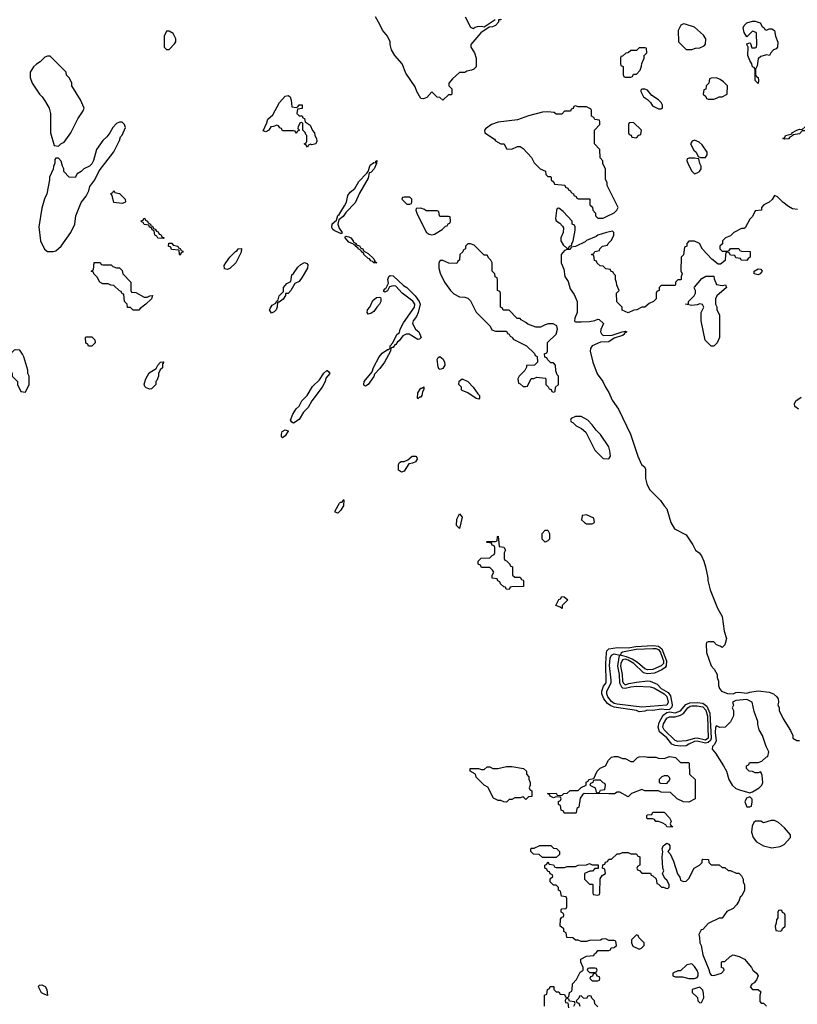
# Model space of a CAD drawing. Header units: inches. Extents: x 2792272 to 2951639, y 860504 to 1033803.
# Tile 92 of 209: x 2848309 to 2853934, y 981724 to 988849. Entities that reach past the tile are written whole.
import ezdxf

# ---------------------------------------------------------------- set-up
doc = ezdxf.new("R2010")
doc.units = ezdxf.units.IN
doc.header["$MEASUREMENT"] = 0
doc.layers.add('C8948', color=7, linetype='Continuous')
doc.layers.add('C8958', color=7, linetype='Continuous')

msp = doc.modelspace()

# ---------------------------------------------------------------- linework, layer by layer
at = {"layer": 'C8948', "color": 4}
for points, elevation in [([(2849390, 988766), (2849370, 988766), (2849354, 988730), (2849354, 988650), (2849370, 988634), (2849390, 988634), (2849430, 988674), (2849438, 988690), (2849438, 988710), (2849418, 988750)], 12), ([(2848530, 988586), (2848510, 988586), (2848490, 988578), (2848456.9, 988543.1), (2848430, 988528), (2848410, 988508), (2848384.7, 988470), (2848384.7, 988430), (2848398, 988390), (2848451.3, 988310), (2848471.3, 988290), (2848495.3, 988255.3), (2848522, 988210), (2848531.3, 988170), (2848532, 988030), (2848558, 987938), (2848590, 987934), (2848606, 987950), (2848630, 987962), (2848679, 988030), (2848730, 988132), (2848768, 988190), (2848775.3, 988210), (2848748, 988270), (2848686, 988370), (2848686, 988390), (2848670, 988426), (2848648.4, 988448.4), (2848646, 988470)], 12), ([(2849050, 988108), (2849030, 988108), (2849010, 988098), (2848982, 988070), (2848962, 988030), (2848938.8, 988001.2), (2848910, 987975.3), (2848864.7, 987910), (2848842, 987830), (2848830, 987806), (2848814, 987790), (2848774, 987770), (2848754, 987750), (2848725.4, 987734.6), (2848710, 987706), (2848666, 987710), (2848628, 987750), (2848628, 987770), (2848618, 987790), (2848610, 987826), (2848590, 987846), (2848570, 987846), (2848563.6, 987836.4), (2848562, 987810), (2848552.7, 987787.3), (2848551.6, 987768.4), (2848524.7, 987710), (2848524.7, 987690), (2848506, 987590), (2848487.5, 987552.5), (2848470, 987486), (2848446.8, 987350), (2848458.8, 987250), (2848487.5, 987187.5), (2848511.1, 987171.1), (2848550, 987171), (2848570, 987176), (2848608.7, 987210), (2848679, 987310), (2848709, 987370), (2848714, 987430), (2848754, 987526), (2848790, 987572), (2848808.7, 987610), (2848817.2, 987642.8), (2848853.2, 987690), (2848884, 987756), (2848990, 987892), (2849030, 987974), (2849038, 988002), (2849050, 988014), (2849075.3, 988070), (2849068, 988090)], 12), ([(2849050, 987518), (2848990, 987526), (2848978, 987578), (2848968.4, 987591.6), (2848982, 987598), (2848990, 987614), (2848998, 987598), (2849030, 987592), (2849072, 987550), (2849074, 987530), (2849070, 987526)], 8), ([(2849350, 987266), (2849307.3, 987267.3), (2849302, 987282), (2849286, 987290), (2849282, 987322), (2849267.3, 987327.3), (2849262, 987342), (2849247.3, 987347.3), (2849242, 987362), (2849210, 987366), (2849202, 987382), (2849190, 987386), (2849187.3, 987392.7), (2849202, 987398), (2849208, 987412), (2849214, 987410), (2849218, 987398), (2849234, 987390), (2849238, 987378), (2849254, 987370), (2849258, 987358), (2849270, 987354), (2849278, 987338), (2849290, 987334), (2849298, 987318), (2849310, 987314), (2849318, 987298), (2849330, 987294), (2849338, 987278), (2849354, 987270)], 8), ([(2849470, 987146), (2849466, 987150), (2849462, 987182), (2849407.3, 987187.3), (2849402, 987202), (2849386, 987210), (2849387.3, 987232.7), (2849410, 987232), (2849418, 987218), (2849454, 987210), (2849458, 987198), (2849470, 987194), (2849478, 987178), (2849490, 987174), (2849490, 987166), (2849478, 987162)], 8), ([(2849810, 987042), (2849790, 987046), (2849789, 987070), (2849799, 987090), (2849829.4, 987130.6), (2849870, 987171.3), (2849882, 987178), (2849890, 987191.3), (2849912.7, 987192.7), (2849910, 987166), (2849871.3, 987090), (2849830, 987048.7)], 8), ([(2848910, 987074), (2848970, 987074), (2848983.6, 987063.6), (2849010, 987054), (2849030, 987054), (2849050, 987034), (2849054, 987010), (2849114, 986950), (2849114, 986890), (2849118, 986878), (2849150, 986874), (2849210, 986842), (2849230, 986842), (2849250, 986852), (2849270, 986854), (2849262, 986830), (2849222, 986790), (2849179.6, 986760.4), (2849170, 986746), (2849130, 986746), (2849110, 986766), (2849090, 986766), (2849086, 986790), (2849068, 986810), (2849062, 986862), (2849050, 986866), (2849042, 986882), (2849030, 986886), (2848990, 986926), (2848968.4, 986928.4), (2848950, 986938), (2848910, 986938), (2848888.9, 986948.9), (2848870, 986986), (2848846, 987010), (2848842, 987022), (2848826, 987030), (2848842, 987038), (2848847.3, 987092.7), (2848887.3, 987092.7), (2848894, 987090), (2848898, 987078)], 8), ([(2848830, 986486), (2848807.3, 986487.3), (2848802, 986502), (2848788.4, 986508.4), (2848786, 986550), (2848790, 986554), (2848830, 986554), (2848851.6, 986531.6), (2848854, 986510)], 8), ([(2848279.6, 986460.4), (2848270, 986458), (2848250, 986438), (2848241, 986410), (2848238, 986350), (2848245.4, 986305.4), (2848254, 986290), (2848254, 986270), (2848294, 986230), (2848294, 986210), (2848318, 986158), (2848350, 986154), (2848378, 986210), (2848378, 986270), (2848368.4, 986288.4), (2848367.3, 986312.7), (2848339, 986410), (2848330, 986428), (2848310, 986458)], 12), ([(2849250, 986175.3), (2849224.7, 986184.7), (2849214.6, 986194.6), (2849209.1, 986210.9), (2849222, 986250), (2849245.6, 986294.4), (2849295.3, 986324.7), (2849308, 986350), (2849328, 986370), (2849350, 986374), (2849352, 986370), (2849342, 986358), (2849342, 986330), (2849324.7, 986315.3), (2849312, 986290), (2849312, 986270), (2849302, 986238), (2849294, 986230), (2849294, 986210), (2849270, 986186), (2849262, 986178)], 8), ([(2848510, 981788.7), (2848490, 981794), (2848467.2, 981807.2), (2848445.2, 981850), (2848450, 981862), (2848470, 981866), (2848493.4, 981853.4), (2848506, 981830)], 8)]:
    msp.add_lwpolyline(points, close=True, dxfattribs=dict(at, elevation=elevation))
at = {"layer": 'C8958', "color": 4}
for points, elevation in [([(2851792.7, 988852.7), (2851788.4, 988848.4), (2851771.6, 988848.4), (2851771.6, 988831.6), (2851751.9, 988808.1), (2851730, 988798), (2851704.7, 988795.3), (2851645.2, 988754.8), (2851572, 988670), (2851572, 988650), (2851598, 988610), (2851611.1, 988571.1), (2851611.6, 988508.4), (2851594, 988490), (2851576.9, 988483.1), (2851543.6, 988476.4), (2851530, 988468), (2851490, 988466), (2851439.6, 988420.4), (2851414, 988390), (2851414, 988370), (2851434, 988350), (2851434, 988310), (2851430, 988306), (2851410, 988306), (2851370, 988268), (2851347.3, 988287.3), (2851330, 988288), (2851290, 988328), (2851253.2, 988286.8), (2851230, 988277.2), (2851210, 988278), (2851182, 988330), (2851170, 988364), (2851103, 988463), (2851075.3, 988530), (2851022, 988590), (2850998, 988630), (2850988.7, 988670), (2850988.7, 988690), (2850968.7, 988730), (2850932.9, 988772.9), (2850915.1, 988815.1), (2850882, 988870)], 8), ([(2851532, 988870), (2851570, 988794), (2851590, 988784.7), (2851604, 988796), (2851620.2, 988799.8), (2851650, 988802.8), (2851670, 988798), (2851748.7, 988850)], 8), ([(2853934.6, 987474.6), (2853900.4, 987480.4), (2853870, 987498), (2853829.3, 987529.3), (2853790, 987568), (2853770, 987578), (2853751.1, 987548.9), (2853731.1, 987528.9), (2853691.6, 987508.4), (2853674, 987490), (2853674, 987470), (2853630, 987466), (2853610, 987426), (2853590, 987406), (2853556.9, 987343.1), (2853550, 987338), (2853530, 987338), (2853474, 987310), (2853450, 987286), (2853414, 987270), (2853394, 987250), (2853392.7, 987227.3), (2853374, 987210), (2853374, 987190), (2853390, 987174), (2853430, 987174), (2853442, 987178), (2853450, 987194), (2853510, 987194), (2853518, 987178), (2853530, 987174), (2853592.7, 987172.7), (2853594, 987130), (2853578, 987122), (2853570, 987106), (2853528.4, 987108.4), (2853522, 987122), (2853490, 987126), (2853482, 987142), (2853450, 987146), (2853442, 987162), (2853430, 987166), (2853418, 987162), (2853414, 987150), (2853412.7, 987107.3), (2853379.6, 987080.4), (2853360.4, 987080.4), (2853316.4, 987116.4), (2853248.9, 987188.9), (2853226, 987230), (2853190, 987246), (2853150, 987246), (2853134, 987230), (2853134, 987210), (2853118, 987202), (2853111.6, 987148.4), (2853094, 987130), (2853092.7, 987032.7), (2853102, 987010), (2853094, 986990), (2853094, 986970), (2853090, 986966), (2853070, 986966), (2853054, 986950), (2853054, 986930), (2853050, 986926), (2852950, 986926), (2852934, 986910), (2852934, 986890), (2852918, 986882), (2852914, 986870), (2852914, 986830), (2852894, 986810), (2852863.6, 986796.4), (2852830, 986768), (2852810, 986768), (2852774, 986750), (2852752, 986748), (2852710, 986728.7), (2852667.3, 986747.3), (2852666, 986770), (2852628.4, 986808.4), (2852626, 986870), (2852646, 986890), (2852628.4, 986928.4), (2852627.3, 986947.3), (2852618, 986970), (2852618, 986998), (2852606, 987010), (2852602, 987022), (2852586, 987030), (2852582, 987042), (2852550, 987046), (2852530, 987066), (2852507.3, 987067.3), (2852487.3, 987087.3), (2852482, 987102), (2852467.3, 987107.3), (2852462, 987142), (2852446, 987150), (2852462, 987158), (2852468.4, 987171.6), (2852502, 987178), (2852506, 987190), (2852526, 987210), (2852562, 987218), (2852566, 987230), (2852590, 987254), (2852606, 987290), (2852606, 987310), (2852598, 987318), (2852554, 987310), (2852491.3, 987290), (2852479.9, 987280.1), (2852410, 987251.8), (2852399.3, 987240.7), (2852330, 987208), (2852298, 987202), (2852290, 987186), (2852270, 987186), (2852250, 987178), (2852226, 987150), (2852224.9, 987090), (2852244.5, 987044.5), (2852251.3, 986990), (2852275.3, 986955.3), (2852290, 986902), (2852319.8, 986859.8), (2852342, 986810), (2852341, 986730), (2852324.7, 986690), (2852322, 986670), (2852325.4, 986665.4), (2852330, 986662), (2852370, 986662), (2852430, 986666), (2852470, 986672), (2852490, 986682), (2852499.6, 986679.6), (2852531.6, 986651.6), (2852511.6, 986608.4), (2852511.3, 986590), (2852516.9, 986576.9), (2852530, 986564.7), (2852594.6, 986565.4), (2852666, 986590), (2852690, 986594.8), (2852702, 986590), (2852682, 986578), (2852681, 986570), (2852670, 986562.7), (2852610, 986545.2), (2852570, 986517.2), (2852510, 986515.3), (2852450.5, 986489.5), (2852439.1, 986470), (2852436.3, 986450), (2852455.5, 986370), (2852486.3, 986286.3), (2852527.7, 986230), (2852545.5, 986190), (2852571.7, 986151.7), (2852595.9, 986095.9), (2852640.7, 986030), (2852727.3, 985850), (2852780.7, 985690), (2852806, 985630), (2852830.5, 985610.5), (2852835.9, 985595.9), (2852836, 985530), (2852846, 985490), (2852864.7, 985450), (2852944.7, 985370), (2852971.3, 985330), (2852991.3, 985310), (2853018, 985210), (2853045.4, 985165.4), (2853130, 985122), (2853178, 985050), (2853198, 985010), (2853224.7, 984990), (2853241, 984970), (2853258.8, 984930), (2853270.8, 984890), (2853286, 984810), (2853286, 984790), (2853302.8, 984722.8), (2853356, 984590), (2853391, 984530), (2853405.4, 984425.4), (2853421, 984370), (2853410, 984326), (2853390, 984306), (2853376.4, 984316.4), (2853350, 984326), (2853330, 984346), (2853290, 984346), (2853278, 984342), (2853274, 984330), (2853278, 984270), (2853310, 984174), (2853332, 984150), (2853354, 984110), (2853354, 984090), (2853363.6, 984063.6), (2853364.7, 984030), (2853371.3, 984010), (2853384.7, 983990), (2853430, 983974), (2853470, 983970.8), (2853490, 983980.5), (2853510, 983983), (2853570, 983976), (2853590, 983984), (2853650, 983991.3), (2853730, 983983.8), (2853761, 983970), (2853786, 983950), (2853794.8, 983934.8), (2853798, 983910), (2853792, 983890), (2853802, 983870), (2853802, 983850), (2853831.3, 983790), (2853885.4, 983705.4), (2853902, 983670), (2853902, 983650), (2853930, 983634), (2853950, 983634)], 12), ([(2853942, 986030), (2853917.2, 986050), (2853912.7, 986070), (2853922.7, 986090), (2853963.1, 986116.9)], 12), ([(2852106, 981710), (2852106, 981790), (2852122, 981798), (2852126, 981830), (2852142, 981838), (2852147.3, 981852.7), (2852172.7, 981852.7), (2852174, 981830), (2852190, 981814), (2852210, 981814), (2852218, 981798), (2852250, 981794), (2852258, 981778), (2852270, 981774), (2852282, 981778), (2852286, 981810), (2852302, 981818), (2852306, 981830), (2852307.3, 981872.7), (2852336.4, 981903.6), (2852363.1, 981956.9), (2852386, 981970), (2852386, 981990), (2852368.9, 982028.9), (2852368.9, 982051.1), (2852408.4, 982071.6), (2852462, 982078), (2852466, 982090), (2852482, 982098), (2852490, 982114), (2852570, 982114), (2852582, 982118), (2852587.3, 982132.7), (2852610, 982134), (2852626, 982150), (2852622, 982182), (2852610, 982186), (2852570, 982186), (2852550, 982198), (2852523.6, 982196.4), (2852510, 982188), (2852430, 982186), (2852410, 982178), (2852370, 982178), (2852350, 982188), (2852328.4, 982188.4), (2852310, 982206), (2852267.3, 982207.3), (2852262, 982242), (2852246, 982250), (2852246, 982270), (2852218, 982290), (2852220.4, 982339.6), (2852230, 982354), (2852242, 982358), (2852246, 982370), (2852242, 982382), (2852226, 982390), (2852226, 982410), (2852230, 982414), (2852262, 982418), (2852266, 982430), (2852266, 982490), (2852262, 982502), (2852227.3, 982507.3), (2852222, 982542), (2852206, 982550), (2852206, 982570), (2852190, 982586), (2852170, 982586), (2852146, 982610), (2852147.3, 982632.7), (2852166, 982650), (2852162, 982662), (2852147.3, 982667.3), (2852142, 982682), (2852130, 982686), (2852122, 982702), (2852108, 982710), (2852108.4, 982731.6), (2852122, 982738), (2852130, 982754), (2852138, 982738), (2852170, 982734), (2852178, 982718), (2852190, 982714), (2852250, 982714), (2852270, 982722), (2852330, 982722), (2852350, 982732), (2852410, 982734), (2852430, 982742), (2852450, 982734), (2852492.7, 982732.7), (2852492.7, 982707.3), (2852470, 982706), (2852451.6, 982688.4), (2852432.7, 982687.3), (2852394, 982670), (2852394, 982630), (2852430, 982594), (2852450, 982594), (2852454, 982590), (2852454, 982530), (2852458, 982518), (2852490, 982514), (2852502, 982518), (2852506, 982530), (2852508.4, 982631.6), (2852523.1, 982656.9), (2852546, 982670), (2852542, 982702), (2852526, 982710), (2852527.3, 982732.7), (2852542, 982738), (2852547.3, 982752.7), (2852562, 982758), (2852570, 982774), (2852590, 982774), (2852630, 982812), (2852647.3, 982812.7), (2852670, 982822), (2852710, 982822), (2852730, 982812), (2852770, 982812), (2852778, 982798), (2852794, 982790), (2852794, 982730), (2852778, 982722), (2852774, 982710), (2852778, 982698), (2852792.7, 982692.7), (2852810, 982674), (2852872.7, 982672.7), (2852878, 982658), (2852890, 982654), (2852912.7, 982632.7), (2852918, 982598), (2852930, 982594), (2852952.7, 982572.7), (2852967.3, 982572.7), (2852983.6, 982563.6), (2852998, 982562), (2853007.3, 982572.7), (2853008, 982590), (2852990, 982622), (2852974.6, 982634.6), (2852958, 982670), (2852968, 982690), (2852962, 982710), (2852957.2, 982790), (2852962, 982830), (2852955.3, 982850), (2852964, 982870), (2852990.7, 982890.7), (2853003.6, 982883.6), (2853011.3, 982871.3), (2853011, 982850), (2852998, 982830), (2853013.2, 982813.2), (2853039.1, 982759.1), (2853068.3, 982668.3), (2853084, 982644), (2853090, 982622), (2853110, 982612), (2853130, 982614), (2853150, 982634), (2853188, 982710), (2853226, 982730), (2853246, 982750), (2853246, 982770), (2853250, 982774), (2853291.6, 982771.6), (2853294, 982750), (2853310, 982734), (2853370, 982734), (2853390, 982714), (2853410, 982714), (2853432.7, 982692.7), (2853451.6, 982691.6), (2853492.7, 982672.7), (2853510, 982672), (2853530, 982654), (2853542, 982630), (2853542, 982610), (2853551.6, 982588.4), (2853552, 982550), (2853532, 982510), (2853521, 982499), (2853511.3, 982470), (2853495.3, 982444.7), (2853470, 982418), (2853423.5, 982396.5), (2853390, 982348), (2853370, 982348), (2853290, 982308), (2853250, 982266), (2853238, 982262), (2853222, 982230), (2853227.3, 982207.3), (2853228, 982170), (2853238, 982150), (2853250, 982082), (2853294.8, 981974.8), (2853300.7, 981950), (2853310, 981936), (2853330, 981931.3), (2853386, 981950), (2853406, 981970), (2853402, 981982), (2853386, 981990), (2853386, 982030), (2853390, 982034), (2853410, 982034), (2853448, 982070), (2853470, 982082), (2853514, 982070), (2853552, 982050), (2853602, 981990), (2853612, 981970), (2853638, 981950), (2853651.3, 981930), (2853639.8, 981900.2), (2853621, 981879), (2853604.7, 981870), (2853592, 981850), (2853610, 981832), (2853650, 981831.3), (2853670, 981814), (2853662, 981790), (2853663.6, 981743.6), (2853672.7, 981732.7), (2853690, 981732), (2853711, 981710)], 8), ([(2852490, 981706), (2852468.4, 981728.4), (2852466, 981750), (2852447.3, 981767.3), (2852442, 981782), (2852430, 981786), (2852418, 981782), (2852410, 981766), (2852387.3, 981767.3), (2852370, 981786), (2852358, 981782), (2852352.7, 981767.3), (2852334, 981750), (2852338, 981738), (2852352.7, 981732.7), (2852362, 981710)], 8), ([(2852318, 981710), (2852326, 981730), (2852322, 981742), (2852286, 981746), (2852282, 981762), (2852270, 981766), (2852258, 981762), (2852254, 981750), (2852258, 981738), (2852274, 981734), (2852278, 981698)], 8)]:
    msp.add_lwpolyline(points, dxfattribs=dict(at, elevation=elevation))
for points, elevation in [([(2853710, 988774), (2853730, 988782), (2853750, 988782), (2853770, 988771.3), (2853776, 988730), (2853793.4, 988686.6), (2853790.8, 988649.2), (2853781, 988639), (2853762, 988630), (2853742, 988610), (2853734, 988590), (2853710, 988595.3), (2853670, 988582), (2853650, 988566), (2853643.6, 988516.4), (2853632, 988490), (2853632.7, 988452.7), (2853638, 988438), (2853651, 988431), (2853654, 988410), (2853650, 988388), (2853629.3, 988410), (2853628.7, 988490), (2853622, 988502), (2853610, 988508.7), (2853606, 988530), (2853590, 988554), (2853577, 988590), (2853578, 988650), (2853569.3, 988670), (2853570, 988674), (2853590, 988682), (2853596, 988676), (2853606, 988646), (2853630, 988644.7), (2853638, 988650), (2853642, 988670), (2853638, 988750), (2853635.3, 988755.3), (2853610, 988766), (2853570, 988726), (2853550, 988755.3), (2853542, 988790), (2853550, 988806), (2853570, 988826), (2853610, 988838.8), (2853630, 988838.8), (2853665.4, 988825.4), (2853681, 988801), (2853694, 988790), (2853698, 988778)], 8), ([(2853110, 988818), (2853091.6, 988808.4), (2853072, 988770), (2853074, 988690), (2853130, 988634), (2853170, 988634), (2853196.4, 988643.6), (2853230, 988644.7), (2853259.3, 988660.7), (2853269.1, 988670.9), (2853273.2, 988710), (2853256.5, 988736.5), (2853190, 988795.3), (2853123.6, 988816.4)], 12), ([(2852830, 988646), (2852790, 988646), (2852770, 988626), (2852730, 988626), (2852711.6, 988608.4), (2852692.7, 988607.3), (2852670, 988586), (2852658, 988582), (2852654, 988570), (2852654, 988530), (2852658, 988518), (2852674, 988510), (2852674, 988450), (2852678, 988438), (2852690, 988434), (2852730, 988434), (2852742, 988438), (2852750, 988454), (2852770, 988454), (2852796.4, 988483.6), (2852807.3, 988512.7), (2852808.4, 988531.6), (2852826, 988570), (2852826, 988590), (2852846, 988610), (2852842, 988642)], 12), ([(2853350, 988428), (2853310, 988426), (2853298, 988422), (2853294, 988390), (2853274, 988370), (2853272.7, 988347.3), (2853258, 988342), (2853254, 988310), (2853272.7, 988292.7), (2853278, 988278), (2853290, 988274), (2853330, 988274), (2853350, 988282), (2853368.4, 988291.6), (2853390, 988292), (2853426, 988310), (2853428, 988370), (2853400.4, 988400.4), (2853376.4, 988416.4)], 12), ([(2852830, 988346), (2852810, 988346), (2852802, 988338), (2852802, 988330), (2852822, 988290), (2852851.3, 988271.3), (2852871, 988251), (2852886, 988226), (2852930, 988204.7), (2852950, 988204.7), (2852958, 988210), (2852959, 988230), (2852948.7, 988250), (2852930, 988268.7), (2852881.2, 988301.2), (2852850, 988338)], 12), ([(2850310, 988214), (2850322, 988218), (2850330, 988234), (2850352.7, 988232.7), (2850352.7, 988207.3), (2850318, 988202), (2850314, 988170), (2850330, 988154), (2850352.7, 988152.7), (2850358, 988138), (2850370, 988134), (2850374, 988110), (2850410, 988084.7), (2850427.3, 988047.3), (2850441, 988030), (2850444.7, 988010), (2850456, 987990), (2850458, 987970), (2850451.3, 987950), (2850423.1, 987943.1), (2850412.7, 987947.3), (2850398, 987942), (2850390, 987926), (2850382, 987942), (2850366, 987950), (2850382, 987958), (2850386, 987970), (2850386, 988010), (2850378, 988018), (2850373.6, 988033.6), (2850358, 988050), (2850358, 988098), (2850350, 988106), (2850338, 988102), (2850323.6, 988076.4), (2850322, 988062), (2850334, 988050), (2850318, 988042), (2850310, 988026), (2850302, 988042), (2850290, 988046), (2850210, 988046), (2850202, 988062), (2850190, 988066), (2850182, 988082), (2850170, 988086), (2850144.7, 988075.3), (2850126.8, 988073.2), (2850112, 988050), (2850090, 988038), (2850070, 988046), (2850096.5, 988103.5), (2850104, 988130), (2850140.4, 988159.6), (2850189.3, 988250), (2850230, 988294.8), (2850250, 988301), (2850264.7, 988290), (2850272.7, 988267.3), (2850278, 988218)], 8), ([(2852330, 988226), (2852318, 988222), (2852312.7, 988207.3), (2852298, 988202), (2852292.7, 988187.3), (2852250, 988186), (2852230, 988166), (2852190, 988166), (2852176.4, 988176.4), (2852130, 988182), (2852090, 988179), (2851990, 988154), (2851910, 988125.2), (2851770, 988108.7), (2851722, 988090), (2851679.6, 988060.4), (2851672, 988050), (2851674, 988030), (2851743.6, 987983.6), (2851751.6, 987971.6), (2851790, 987952), (2851814, 987950), (2851830, 987914), (2851870, 987912), (2851910, 987931), (2851930, 987931), (2851950, 987918), (2852011.1, 987851.1), (2852030, 987814), (2852074, 987770), (2852112, 987752), (2852114, 987730), (2852130, 987714), (2852150, 987714), (2852154, 987710), (2852154, 987690), (2852172.7, 987672.7), (2852178, 987658), (2852251.6, 987651.6), (2852258, 987638), (2852274, 987630), (2852278, 987618), (2852294, 987610), (2852298, 987598), (2852314, 987590), (2852318, 987578), (2852334, 987570), (2852338, 987558), (2852350, 987554), (2852430, 987554), (2852434, 987550), (2852434, 987510), (2852452.7, 987492.7), (2852454, 987470), (2852474, 987450), (2852474, 987430), (2852490, 987414), (2852530, 987414), (2852550, 987422), (2852610, 987452), (2852628, 987470), (2852638, 987490), (2852558, 987650), (2852558, 987670), (2852547.3, 987692.7), (2852547.3, 987767.3), (2852528.4, 987808.4), (2852527.3, 987827.3), (2852508.4, 987848.4), (2852506, 987910), (2852466, 987950), (2852468, 988050), (2852506, 988090), (2852506, 988110), (2852502, 988122), (2852470, 988126), (2852462, 988142), (2852446, 988150), (2852446, 988190), (2852442, 988202), (2852410, 988218), (2852350, 988218)], 12), ([(2852750, 988106), (2852718, 988102), (2852714, 988090), (2852714, 988030), (2852718, 988018), (2852732.7, 988012.7), (2852738, 987998), (2852770, 987994), (2852787.3, 988012.7), (2852802, 988018), (2852806, 988050)], 12), ([(2853990, 988043.7), (2853970, 988044), (2853950, 988022.7), (2853903.6, 988016.4), (2853902, 988010), (2853880.5, 987999.5), (2853870, 987986), (2853844, 987984), (2853829.2, 987990), (2853844, 987996), (2853849.6, 988010.4), (2853896.4, 988023.6), (2853895.3, 988030), (2853929.5, 988050.5), (2853950, 988056.3), (2853970, 988054.8), (2853990, 988074), (2854010, 988081), (2854031.6, 988071.6), (2854004.7, 988050)], 8), ([(2853190, 987978), (2853174, 987970), (2853162, 987950), (2853184.7, 987904.7), (2853202, 987890), (2853218, 987858), (2853232.7, 987852.7), (2853270, 987852), (2853282, 987870), (2853281.2, 987890), (2853244.7, 987944.7), (2853223.1, 987963.1)], 12), ([(2850630, 987302), (2850582.7, 987322.7), (2850575.3, 987330), (2850566.3, 987346.3), (2850570, 987371), (2850600.4, 987399.6), (2850610, 987431), (2850620.2, 987439.8), (2850658.4, 987501.6), (2850671.9, 987528.1), (2850683.6, 987576.4), (2850699.3, 987600.7), (2850733.4, 987626.6), (2850761.6, 987678.4), (2850820.4, 987739.6), (2850828.9, 987751.1), (2850844.5, 987795.5), (2850870, 987816), (2850886, 987814), (2850886, 987826), (2850891.3, 987831.3), (2850890, 987808), (2850873, 987770), (2850850, 987744), (2850838, 987742), (2850830, 987702), (2850766.2, 987593.8), (2850735.6, 987524.4), (2850667.1, 987452.9), (2850650, 987424), (2850618, 987402), (2850610.6, 987370), (2850620.5, 987340.5), (2850642, 987310), (2850638, 987302)], 8), ([(2853190, 987848), (2853152.7, 987847.3), (2853138, 987842), (2853134, 987830), (2853143.6, 987803.6), (2853170, 987754), (2853190, 987734), (2853210, 987742), (2853226, 987750), (2853238, 987770), (2853238, 987790), (2853228.4, 987808.4), (2853222, 987842)], 12), ([(2851130, 987566), (2851090, 987566), (2851078, 987562), (2851074, 987550), (2851110, 987514), (2851130, 987514), (2851142, 987518), (2851146, 987530), (2851146, 987550)], 12), ([(2851210, 987486), (2851178, 987482), (2851174, 987470), (2851182, 987450), (2851250, 987312), (2851270, 987298), (2851290, 987292), (2851310, 987298), (2851366, 987330), (2851390, 987354), (2851402, 987358), (2851407.3, 987372.7), (2851422, 987378), (2851426, 987390), (2851422, 987422), (2851410, 987426), (2851350, 987426), (2851346, 987430), (2851342, 987462), (2851330, 987466), (2851250, 987466), (2851236.4, 987476.4)], 12), ([(2852210, 987486), (2852198, 987482), (2852192.7, 987467.3), (2852186, 987410), (2852190, 987394), (2852216.9, 987376.9), (2852236, 987356), (2852242, 987342), (2852240.5, 987310), (2852224, 987270), (2852222.8, 987250), (2852239.8, 987219.8), (2852270, 987194), (2852282, 987198), (2852286, 987210), (2852302, 987218), (2852302, 987230), (2852312.9, 987247.1), (2852326, 987326), (2852326, 987350), (2852322, 987362), (2852306, 987370), (2852306, 987390), (2852240.4, 987460.4)], 12), ([(2850874, 987094), (2850886, 987094), (2850890, 987088), (2850870, 987089.3), (2850860.4, 987100.4), (2850850, 987104), (2850838.6, 987118.6), (2850830, 987121.2), (2850799, 987150), (2850798, 987158), (2850782, 987170), (2850779, 987179), (2850758, 987190), (2850756.4, 987196.4), (2850738, 987210), (2850738, 987218), (2850730, 987218), (2850724.7, 987224.7), (2850690, 987239), (2850664, 987270), (2850663.1, 987276.9), (2850670, 987282), (2850690, 987278.8), (2850704.7, 987270), (2850721, 987250), (2850722, 987242), (2850742, 987230), (2850742, 987222), (2850770.5, 987210.5), (2850776.9, 987196.9), (2850791, 987190), (2850796.9, 987176.9), (2850830, 987156), (2850870, 987118), (2850878, 987102)], 8), ([(2851570, 987226), (2851550, 987226), (2851534, 987210), (2851534, 987190), (2851518, 987182), (2851514, 987170), (2851494, 987150), (2851491.6, 987108.4), (2851478, 987102), (2851470, 987086), (2851412.7, 987087.3), (2851370, 987106), (2851350, 987106), (2851342, 987090), (2851342, 987050), (2851350, 987014), (2851381, 986950), (2851424.7, 986890), (2851450, 986864.7), (2851490, 986844.7), (2851530, 986842), (2851550, 986834), (2851570, 986814), (2851611.6, 986731.6), (2851711.3, 986631.3), (2851725.4, 986605.4), (2851750, 986594), (2851830, 986594), (2851838, 986578), (2851850, 986574), (2851858, 986558), (2851874, 986550), (2851878, 986538), (2851974, 986490), (2852032.7, 986432.7), (2852038, 986418), (2852052.7, 986412.7), (2852054, 986370), (2852034, 986350), (2851974, 986346), (2851974, 986334), (2851962, 986310), (2851922, 986270), (2851912, 986250), (2851918, 986218), (2851930, 986214), (2851950, 986194), (2851970, 986194), (2851982, 986198), (2852010, 986252), (2852027.3, 986252.7), (2852050, 986262), (2852110, 986254), (2852114, 986250), (2852114, 986210), (2852132.7, 986192.7), (2852138, 986178), (2852152.7, 986172.7), (2852158, 986158), (2852170, 986154), (2852182, 986158), (2852186, 986190), (2852206, 986210), (2852206, 986270), (2852198, 986278), (2852188.4, 986308.4), (2852186, 986350), (2852170, 986366), (2852150, 986366), (2852126, 986390), (2852122, 986402), (2852107.3, 986407.3), (2852106, 986430), (2852122, 986438), (2852126, 986450), (2852127.3, 986512.7), (2852190, 986574), (2852199, 986610), (2852194, 986634), (2852168.4, 986648.4), (2852131.6, 986648.4), (2852110, 986642), (2852076.9, 986623.1), (2852043.1, 986623.1), (2851984.7, 986644.7), (2851970, 986658), (2851936.4, 986676.4), (2851930, 986686), (2851907.3, 986687.3), (2851850, 986746), (2851807.3, 986747.3), (2851802, 986762), (2851788, 986770), (2851786, 986870), (2851782, 986882), (2851766, 986890), (2851766, 986970), (2851762, 986982), (2851747.3, 986987.3), (2851746, 987010), (2851726, 987030), (2851726, 987090), (2851718, 987110), (2851703.1, 987123.1), (2851690, 987146), (2851670, 987146), (2851596.4, 987216.4)], 12), ([(2850130, 986726), (2850115.3, 986750), (2850120.2, 986759.8), (2850136.4, 986783.6), (2850162, 986798), (2850166, 986810), (2850178, 986822), (2850186, 986850), (2850218, 986882), (2850218, 986910), (2850240.2, 986939.8), (2850270, 986954), (2850278, 987002), (2850290, 987012), (2850322, 987058), (2850342.7, 987077.3), (2850370, 987091), (2850386, 987086), (2850394.4, 987074.4), (2850390.8, 987050), (2850353, 986987), (2850330, 986955.3), (2850299.6, 986940.4), (2850271.3, 986890), (2850250, 986868.7), (2850232.7, 986867.3), (2850232.7, 986852.7), (2850214.4, 986825.6), (2850186, 986806), (2850174, 986806), (2850171.3, 986771.3), (2850164.7, 986750), (2850150, 986735.3)], 8), ([(2851190, 986535.3), (2851125.4, 986574.6), (2851105.4, 986574.6), (2851079.6, 986560.4), (2851054.4, 986525.6), (2851042, 986518), (2851030, 986498), (2851023.6, 986496.4), (2851010, 986478), (2851002, 986478), (2850994, 986470), (2850992, 986450), (2850946.8, 986370), (2850915.2, 986324.8), (2850876, 986284), (2850870, 986268), (2850830, 986209), (2850810, 986198), (2850802, 986202), (2850798, 986210), (2850801.2, 986230), (2850859.3, 986300.7), (2850867.5, 986332.5), (2850909.6, 986410.4), (2850930, 986436), (2850970, 986462), (2850978, 986462), (2850988, 986472), (2850988.7, 986490), (2851008.9, 986511.1), (2851038, 986570), (2851055.3, 986584.7), (2851062, 986610), (2851085.1, 986654.9), (2851166, 986770), (2851166.6, 986790), (2851152.3, 986812.3), (2851075.3, 986870), (2851030, 986922), (2851010, 986924), (2850983.6, 986916.4), (2850970, 986888), (2850950, 986878), (2850943.1, 986883.1), (2850942, 986890), (2850950, 986902), (2850956.4, 986903.6), (2850977.2, 986942.8), (2850973.2, 986970), (2850979, 986990), (2850990, 986998.8), (2851010, 986996.3), (2851085.2, 986925.2), (2851110.4, 986910.4), (2851170.8, 986850), (2851198.8, 986810), (2851206, 986790), (2851190.5, 986729.5), (2851178.5, 986701.5), (2851156, 986670), (2851151, 986650), (2851171.3, 986610), (2851196, 986590), (2851212, 986550), (2851202, 986538)], 8), ([(2853390, 986924.7), (2853414, 986930), (2853422, 986910), (2853352, 986850), (2853342, 986830), (2853342, 986790), (2853351.6, 986771.6), (2853352.7, 986752.7), (2853372, 986710), (2853372, 986550), (2853354, 986510), (2853330, 986486), (2853310, 986486), (2853268, 986530), (2853238, 986670), (2853238, 986730), (2853258, 986770), (2853248.7, 986788.7), (2853230, 986794), (2853210, 986785.2), (2853170, 986782), (2853126, 986790), (2853146, 986794), (2853148, 986810), (2853188.7, 986850), (2853198, 986870), (2853198, 986890), (2853188.4, 986908.4), (2853190, 986914), (2853243.1, 986976.9), (2853272.7, 986992.7), (2853330, 986994), (2853332.7, 986972.7), (2853350, 986934)], 12), ([(2853650, 987002.7), (2853622, 987010), (2853622, 987030), (2853650, 987046), (2853670, 987044.7), (2853681, 987030), (2853664.7, 987010)], 12), ([(2850830, 986718), (2850822, 986730), (2850824, 986750), (2850842, 986770), (2850862.7, 986817.3), (2850890, 986838), (2850910, 986842), (2850918, 986838), (2850922, 986830), (2850921, 986810), (2850911.3, 986790), (2850891.3, 986770), (2850870, 986738), (2850850, 986722)], 8), ([(2851350, 986318), (2851342, 986322), (2851336.4, 986336.4), (2851329.2, 986390.8), (2851335.3, 986404.7), (2851348.9, 986411.1), (2851372.3, 986392.3), (2851382.8, 986370), (2851384.7, 986350), (2851370, 986326)], 8), ([(2850290, 985928.7), (2850276.4, 985936.4), (2850268, 985950), (2850284.7, 985995.3), (2850310, 986032), (2850330, 986052), (2850349.2, 986090.8), (2850388.7, 986130), (2850426.3, 986193.7), (2850477.2, 986242.8), (2850509.3, 986290.7), (2850530, 986311.3), (2850534, 986310), (2850543.6, 986303.6), (2850551.3, 986290), (2850524.7, 986255.3), (2850518, 986230), (2850498, 986190), (2850422, 986090), (2850396.8, 986043.2), (2850361, 986010), (2850330, 985955.3)], 8), ([(2851630, 986102), (2851610, 986108), (2851550, 986148), (2851510, 986166), (2851506, 986170), (2851506, 986190), (2851486, 986210), (2851487.3, 986232.7), (2851510, 986251.3), (2851550, 986231.3), (2851590, 986190.8), (2851622, 986142), (2851634.8, 986130), (2851636, 986110)], 8), ([(2851190, 986106), (2851186, 986110), (2851189, 986150), (2851210, 986182), (2851218, 986182), (2851232, 986192), (2851232.7, 986172.7), (2851223.6, 986156.4), (2851218, 986130), (2851210, 986118), (2851202, 986118)], 8), ([(2852370, 985978), (2852330, 985978), (2852298, 985962), (2852294, 985950), (2852298, 985938), (2852310, 985934), (2852334, 985910), (2852374, 985890), (2852403.6, 985863.6), (2852470, 985734), (2852530, 985674), (2852570, 985672), (2852582, 985690), (2852579, 985730), (2852570, 985758), (2852510, 985848), (2852478, 985878), (2852450, 985918), (2852418, 985950)], 12), ([(2850210, 985824), (2850202, 985830), (2850202, 985850), (2850208.7, 985870), (2850230, 985882), (2850250, 985874), (2850251.1, 985871.1), (2850230, 985838)], 8), ([(2851070, 985575.3), (2851048, 985590), (2851048, 985630), (2851056.4, 985643.6), (2851068.4, 985651.6), (2851090, 985652), (2851116.4, 985663.6), (2851148.4, 985691.6), (2851174, 985690), (2851182, 985682), (2851184.7, 985670), (2851172, 985650), (2851150, 985639), (2851124.7, 985635.3), (2851090, 985582)], 8), ([(2850610, 985278), (2850590, 985286), (2850590, 985294), (2850622, 985350), (2850630, 985358), (2850642, 985358), (2850650, 985374), (2850654, 985374), (2850651, 985330), (2850630, 985298)], 8), ([(2851490, 985166), (2851469, 985190), (2851470, 985234), (2851490, 985274), (2851510.8, 985250)], 8), ([(2852410, 985266), (2852378, 985262), (2852374, 985230), (2852394, 985210), (2852410, 985202), (2852450, 985202), (2852466, 985210), (2852462, 985242)], 12), ([(2852110, 985068), (2852088, 985090), (2852088, 985130), (2852110, 985154), (2852130, 985154), (2852142, 985130), (2852142, 985090), (2852130, 985078)], 8), ([(2851890, 984814), (2851930, 984814), (2851938, 984798), (2851950, 984794), (2851952.7, 984787.3), (2851952.7, 984747.3), (2851870, 984746), (2851858, 984742), (2851850, 984726), (2851827.3, 984727.3), (2851822, 984742), (2851810, 984746), (2851787.3, 984767.3), (2851782, 984782), (2851767.3, 984787.3), (2851762, 984802), (2851727.3, 984807.3), (2851726, 984830), (2851738, 984850), (2851730, 984866), (2851710, 984886), (2851650, 984886), (2851642, 984902), (2851626, 984910), (2851626, 984930), (2851647.3, 984952.7), (2851710, 984954), (2851727.3, 984972.7), (2851742, 984978), (2851746, 984990), (2851746, 985030), (2851742, 985042), (2851727.3, 985047.3), (2851722, 985062), (2851690, 985066), (2851686, 985070), (2851690, 985074), (2851750, 985074), (2851762, 985078), (2851766, 985110), (2851770, 985112), (2851778, 985038), (2851810, 985032), (2851822, 985010), (2851814, 984990), (2851814, 984950), (2851818, 984938), (2851830, 984934), (2851854, 984910), (2851858, 984898), (2851874, 984890), (2851874, 984830)], 8), ([(2852230, 984588), (2852218, 984598), (2852188, 984610), (2852210, 984654), (2852222, 984658), (2852230, 984674), (2852247.3, 984672.7), (2852274, 984650), (2852234, 984610), (2852234, 984590)], 8), ([(2852850, 984114.8), (2852822.5, 984122.5), (2852750.6, 984190.6), (2852710, 984214.1), (2852690, 984220.4), (2852670, 984217.8), (2852657.2, 984190), (2852653.9, 984170), (2852667.3, 984110), (2852670, 984062.8), (2852673.4, 984050), (2852690, 984035.6), (2852714.7, 984045.3), (2852770, 984054.9), (2852850, 984063.7), (2852870, 984062), (2852920.4, 984040.4), (2852950.3, 984010), (2852999.9, 983979.9), (2853015.7, 983955.7), (2853029.2, 983890), (2853026.7, 983873.3), (2853010, 983856.2), (2852990, 983854.2), (2852950, 983859.4), (2852890, 983850.6), (2852850, 983852.6), (2852830, 983845.3), (2852790, 983841.3), (2852770, 983850.6), (2852610, 983873.4), (2852584.8, 983884.8), (2852561.9, 983901.9), (2852535.2, 983935.2), (2852519.5, 983970), (2852519.5, 983990), (2852532.9, 984027.1), (2852552.1, 984050), (2852549.6, 984190), (2852553.5, 984266.5), (2852557.2, 984282.8), (2852570, 984296), (2852634, 984306), (2852710, 984303.8), (2852766.6, 984313.4), (2852890, 984319.6), (2852930, 984315.7), (2852955.2, 984295.2), (2852989, 984210), (2852985.5, 984174.5), (2852977.6, 984162.4), (2852955, 984145), (2852900.9, 984119.1)], 8), ([(2852850, 984144.1), (2852830, 984152), (2852776.9, 984196.9), (2852740.5, 984220.5), (2852699.3, 984239.3), (2852650.3, 984249.7), (2852643.4, 984236.6), (2852633.1, 984170), (2852645.2, 984110), (2852647.9, 984050), (2852661.4, 984021.4), (2852670, 984014.6), (2852690, 984010.7), (2852730, 984022.4), (2852770, 984026.7), (2852870, 984021.7), (2852895, 984015), (2852970.9, 983970.9), (2852991.3, 983951.3), (2853000.1, 983910), (2852990, 983889.8), (2852810, 983873.7), (2852630, 983894.9), (2852610, 983900.5), (2852590, 983914.5), (2852563.7, 983950), (2852556.3, 983970), (2852556.3, 983990), (2852586.5, 984050), (2852588.5, 984070), (2852576, 984176), (2852581.2, 984230), (2852590.5, 984249.5), (2852610, 984259.8), (2852649.5, 984250.5), (2852659.7, 984260.3), (2852661.6, 984270), (2852670, 984273.8), (2852767.2, 984292.8), (2852890, 984298.2), (2852910, 984297.7), (2852930.4, 984290.4), (2852944.6, 984270), (2852959.8, 984230), (2852966.6, 984210), (2852965.1, 984190), (2852950, 984172.7), (2852890, 984146.5)], 4), ([(2853570, 983929.2), (2853490, 983922.7), (2853464.7, 983910), (2853471.3, 983888.7), (2853462, 983870), (2853472, 983850), (2853471.6, 983811.6), (2853450.9, 983769.1), (2853411.6, 983728.4), (2853372.7, 983727.3), (2853350, 983738), (2853342, 983730), (2853340.7, 983690), (2853346.4, 983630), (2853335.9, 983604.1), (2853321, 983590), (2853318, 983570), (2853342.5, 983542.5), (2853401, 983450), (2853422, 983410), (2853438, 983350), (2853462, 983310), (2853490, 983284.7), (2853515.3, 983275.3), (2853590, 983254), (2853610, 983262), (2853658, 983290), (2853678, 983310), (2853684, 983330), (2853680.4, 983380.4), (2853670, 983406), (2853650, 983398), (2853630, 983398), (2853610, 983408), (2853586, 983410), (2853566, 983430), (2853566, 983450), (2853582, 983458), (2853590, 983474), (2853650, 983474), (2853676.4, 983483.6), (2853710, 983514), (2853722, 983518), (2853728, 983550), (2853708.9, 983588.9), (2853682, 983670), (2853658, 983710), (2853648.7, 983750), (2853648.7, 983770), (2853623.1, 983843.1), (2853608.7, 983910)], 12), ([(2853270, 983613.8), (2853210, 983627.6), (2853190, 983624.7), (2853150, 983606.6), (2853130, 983594.5), (2853090, 983592.5), (2853050, 983597.2), (2853026.2, 983606.2), (2852990, 983652.6), (2852936.6, 983696.6), (2852927.6, 983730), (2852935.5, 983764.5), (2852963.5, 983816.5), (2852990, 983834.8), (2853010, 983840.7), (2853050, 983834.4), (2853090, 983847.5), (2853126.8, 983893.2), (2853155.5, 983904.5), (2853210, 983907.3), (2853250, 983902.2), (2853280.5, 983880.5), (2853301.5, 983830), (2853311.3, 983650), (2853306.2, 983633.8), (2853290, 983618.5)], 8), ([(2853270, 983636.5), (2853210.4, 983650.4), (2853190, 983648.7), (2853130, 983629.9), (2853070, 983625.2), (2853050, 983633.5), (2852971.7, 983710), (2852961.7, 983730), (2852966.1, 983753.9), (2852990, 983793.8), (2853010, 983803.9), (2853050, 983804.1), (2853090, 983815.7), (2853111.9, 983828.1), (2853143.2, 983870), (2853159.4, 983880.6), (2853170, 983885.1), (2853210, 983884.7), (2853250, 983877.6), (2853272.6, 983852.6), (2853284, 983810), (2853289.3, 983650)], 4), ([(2853090, 983474), (2853150, 983474), (2853152, 983470), (2853154, 983390), (2853194, 983350), (2853194, 983210), (2853150, 983186), (2853110, 983188), (2853066, 983210), (2853016.4, 983256.4), (2852950, 983258), (2852930, 983268), (2852830, 983268), (2852810, 983278), (2852734, 983250), (2852710, 983226), (2852650, 983258), (2852630, 983258), (2852612, 983248), (2852570, 983246), (2852391.6, 983248.4), (2852379.6, 983240.4), (2852363.6, 983216.4), (2852354, 983150), (2852338, 983142), (2852334, 983110), (2852330, 983106), (2852247.3, 983107.3), (2852242, 983122), (2852226, 983130), (2852222, 983162), (2852206, 983170), (2852207.3, 983192.7), (2852222, 983198), (2852226, 983210), (2852222, 983222), (2852190, 983226), (2852170, 983218), (2852146, 983230), (2852142, 983242), (2852126, 983250), (2852190, 983252), (2852198, 983238), (2852230, 983234), (2852246, 983250), (2852270, 983252), (2852290, 983271), (2852350, 983272), (2852370, 983292), (2852406, 983310), (2852407.3, 983332.7), (2852422, 983338), (2852426, 983350), (2852462, 983358), (2852486, 983410), (2852507.3, 983432.7), (2852546, 983450), (2852568, 983490), (2852590, 983512), (2852610, 983518), (2852636.9, 983516.9), (2852670, 983502), (2852690, 983502), (2852730, 983482), (2852750, 983482), (2852778, 983510), (2852790, 983516), (2852830, 983518), (2852850, 983511.3), (2852910, 983511.3), (2852930, 983504.7), (2852970, 983502), (2853010, 983518), (2853054, 983510)], 8), ([(2851970, 983206), (2851950, 983226), (2851930, 983218), (2851890, 983218), (2851870, 983206), (2851850, 983206), (2851830, 983186), (2851810, 983188), (2851790, 983198), (2851770, 983198), (2851736.4, 983216.4), (2851694.6, 983294.6), (2851668, 983310), (2851610, 983368), (2851606, 983390), (2851568, 983410), (2851568, 983430), (2851628.4, 983431.6), (2851650, 983422), (2851670, 983422), (2851690, 983442), (2851710, 983442), (2851731.6, 983431.6), (2851768.4, 983431.6), (2851830, 983444.7), (2851870, 983444.7), (2851954, 983430), (2851974, 983410), (2851974, 983390), (2851992, 983370), (2851992.7, 983352.7), (2852002, 983330), (2852002, 983310), (2851994, 983290), (2851998, 983278), (2852014, 983270), (2852012.7, 983227.3), (2851990, 983226)], 8), ([(2852510, 983346), (2852470, 983346), (2852458, 983342), (2852454, 983330), (2852438, 983322), (2852434, 983310), (2852471.3, 983291.3), (2852478, 983258), (2852490, 983254), (2852502, 983258), (2852510, 983274), (2852542, 983278), (2852546, 983310), (2852542, 983322), (2852530, 983326)], 8), ([(2852970, 983378), (2852954, 983370), (2852934, 983350), (2852934, 983330), (2852943.6, 983323.6), (2852990, 983322), (2853015.3, 983350), (2853010, 983366), (2852996.4, 983376.4)], 8), ([(2853590, 983226), (2853565.4, 983214.6), (2853554, 983190), (2853570, 983154), (2853590, 983154), (2853602, 983158), (2853608, 983190), (2853607.3, 983207.3)], 12), ([(2853030, 983006), (2852990, 983008), (2852982, 983022), (2852956.4, 983036.4), (2852930, 983046), (2852910, 983046), (2852902, 983062), (2852890, 983066), (2852850, 983066), (2852846, 983070), (2852846, 983090), (2852850, 983094), (2852882, 983098), (2852890, 983114), (2852970, 983114), (2853010, 983074), (2853022, 983050), (2853014, 983030), (2853018, 983018), (2853032, 983010)], 8), ([(2853745.4, 983054.6), (2853690, 983038), (2853670, 983048.7), (2853631.6, 983048.4), (2853619.6, 983040.4), (2853606.4, 983013.6), (2853602.8, 982970), (2853614.8, 982930), (2853639.8, 982899.8), (2853690, 982871), (2853750, 982856), (2853810, 982866), (2853839.3, 982880.7), (2853886, 982930), (2853886, 982950), (2853842, 983002), (2853798.6, 983038.6), (2853770, 983054)], 12), ([(2852090, 982786), (2852067.3, 982807.3), (2852026, 982810), (2852006, 982830), (2852006, 982850), (2852010, 982854), (2852030, 982854), (2852072.7, 982872.7), (2852150, 982874), (2852170, 982854), (2852192.7, 982852.7), (2852214, 982830), (2852212.7, 982807.3), (2852190, 982786)], 8), ([(2853810, 982406), (2853798, 982402), (2853794, 982390), (2853794, 982350), (2853783.6, 982336.4), (2853782, 982310), (2853774, 982290), (2853778, 982258), (2853810, 982254), (2853822, 982258), (2853827.3, 982272.7), (2853846, 982290), (2853846, 982370), (2853842, 982382), (2853827.3, 982387.3), (2853822, 982402)], 12), ([(2852770, 982226), (2852734, 982190), (2852734, 982170), (2852745.4, 982145.4), (2852790, 982122), (2852806, 982130), (2852826, 982150), (2852826, 982170), (2852787.3, 982207.3), (2852782, 982222)], 8), ([(2853170, 982018), (2853134, 982010), (2853090, 981966), (2853070, 981966), (2853034, 981950), (2853034, 981930), (2853050, 981922), (2853103.6, 981923.6), (2853150, 981911.3), (2853190, 981911.3), (2853210, 981918), (2853216, 981930), (2853216, 981950), (2853210, 981968), (2853190, 981998)], 8), ([(2852470, 981986), (2852430, 981986), (2852418, 981982), (2852414, 981970), (2852430, 981954), (2852470, 981954), (2852482, 981958), (2852486, 981970), (2852482, 981982)], 8), ([(2852470, 981946), (2852458, 981942), (2852452.7, 981927.3), (2852438, 981922), (2852434, 981910), (2852450, 981894), (2852490, 981894), (2852502, 981898), (2852506, 981910), (2852502, 981922), (2852487.3, 981927.3), (2852482, 981942)], 8), ([(2853230, 981848), (2853174, 981830), (2853174, 981810), (2853212.7, 981772.7), (2853214, 981750), (2853230, 981734), (2853242, 981738), (2853258, 981770), (2853256.4, 981803.6), (2853250, 981826)], 8)]:
    msp.add_lwpolyline(points, close=True, dxfattribs=dict(at, elevation=elevation))

doc.saveas('drawing.dxf')
